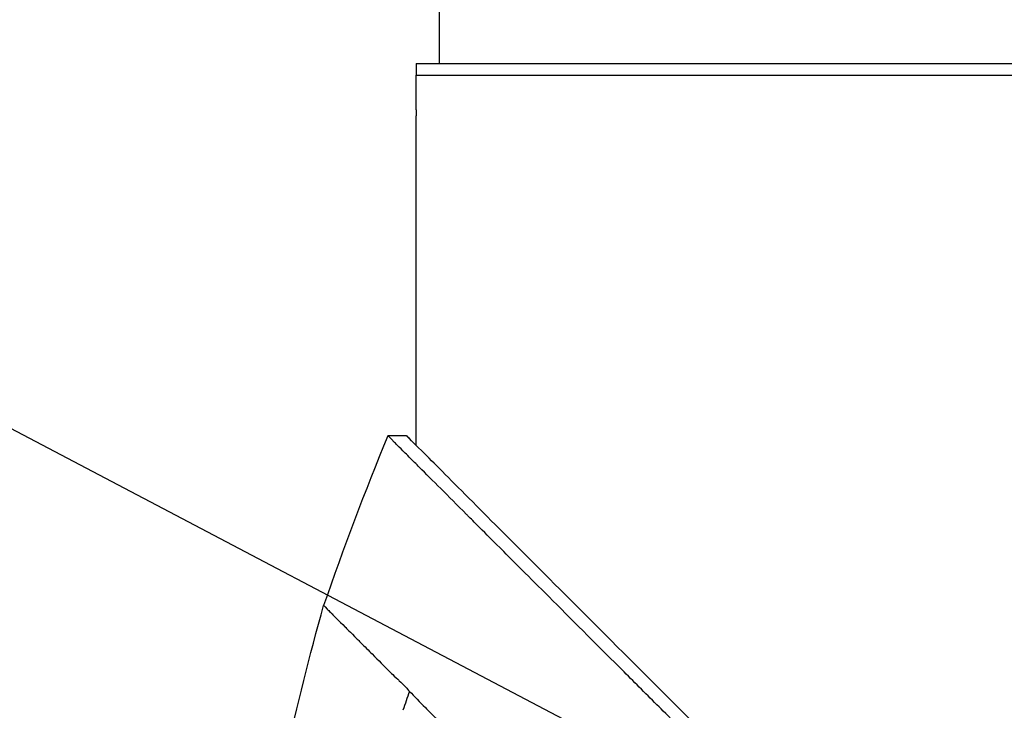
# Model space of a CAD drawing. Header units: millimetres. Extents: x 0 to 4378, y 0 to 2376.
# Tile 75 of 227: x 1434 to 1519, y 891 to 950. Entities that reach past the tile are written whole.
import ezdxf

# ---------------------------------------------------------------- set-up
doc = ezdxf.new("R2010")
doc.units = ezdxf.units.MM
doc.header["$LTSCALE"] = 0.2
doc.styles.add('Rainbow-5.0 Style', font='malgunsl.ttf')
doc.dimstyles.new('Rainbow-5.0 Style', dxfattribs={"dimtxt": 4, "dimasz": 2.5, "dimexe": 1, "dimexo": 1, "dimgap": 1, "dimtad": 1, "dimdsep": 46, "dimtxsty": 'Rainbow-5.0 Style', "dimcen": 0, "dimclrd": 251, "dimclre": 251, "dimclrt": 7, "dimazin": 3, "dimtp": 0.1, "dimtm": 0.1, "dimtfac": 0.61, "dimtmove": 0, "dimatfit": 3, "dimfxl": 1, "dimlwd": -1, "dimlwe": -1, "dimarcsym": 1})

# ---------------------------------------------------------------- blocks, each defined once
blk = doc.blocks.new('A$Ca3a613b0')
for p, q in [((-261.5, 286.5), (-261.5, 292.5)), ((-263.5, 286.5), (-111.5, 286.5)), ((-263.5, 286.5), (-263.5, 285.5)), ((-263.5, 285.5), (-111.5, 285.5)), ((-263.498, 282.5), (-263.498, 285.5)), ((-263.5, 253.621), (-263.5, 282)), ((-264.336, 254.448), (-265.936, 254.448)), ((-266.185, 234.55), (-266.185, 234.55)), ((-244.314, 232.826), (-244.314, 232.826))]:
    blk.add_line(p, q)
blk.add_arc((-25.633, 155.14), 260.015, 157.54666, 160.99004)
blk.add_ellipse((244.067, 56.623), major_axis=(43.642, 535.935), ratio=1, start_param=1.318937, end_param=1.322141)
for points, knots in [([(-263.498, 282.5), (-263.498, 282.444), (-263.498, 282.387), (-263.499, 282.334), (-263.499, 282.282), (-263.499, 282.231), (-263.499, 282.188), (-263.499, 282.144), (-263.499, 282.106), (-263.5, 282.076), (-263.5, 282.046), (-263.5, 282.024), (-263.5, 282.012), (-263.5, 282.004), (-263.5, 282), (-263.5, 282), (-263.5, 282), (-263.5, 282), (-263.5, 282)], [0, 0, 0, 0, 0.1074687, 0.1074687, 0.1074687, 0.2149373, 0.2149373, 0.2149373, 0.3224073, 0.3224073, 0.3224073, 0.4298784, 0.4298784, 0.4298784, 0.5, 0.5, 0.5, 0.5001155, 0.5001155, 0.5001155, 0.5001155]), ([(-130.052, 118.564), (-130.047, 118.558), (-130.201, 118.713), (-130.379, 118.895), (-130.599, 119.117), (-130.926, 119.448), (-131.356, 119.881), (-131.821, 120.35), (-132.328, 120.858), (-132.78, 121.309), (-132.836, 121.365), (-132.891, 121.419), (-132.944, 121.473), (-133.07, 121.598), (-133.545, 122.07), (-134.618, 123.137), (-134.767, 123.285), (-134.928, 123.445), (-135.102, 123.618), (-135.664, 124.177), (-136.086, 124.598), (-136.318, 124.829), (-136.741, 125.253), (-137.181, 125.693), (-137.638, 126.15), (-138.247, 126.759), (-138.885, 127.396), (-139.548, 128.059), (-139.705, 128.217), (-139.865, 128.376), (-140.025, 128.537), (-140.993, 129.504), (-142.011, 130.522), (-143.073, 131.585), (-145.85, 134.362), (-148.286, 136.799), (-150.061, 138.574), (-150.171, 138.684), (-150.279, 138.791), (-150.384, 138.896), (-152.078, 140.591), (-153.114, 141.626), (-153.404, 141.917), (-154.505, 143.018), (-156.156, 144.669), (-158.429, 146.941), (-159.5, 148.012), (-160.444, 148.955), (-161.248, 149.759), (-162.302, 150.813), (-163.117, 151.628), (-163.681, 152.192), (-167.251, 155.763), (-170.941, 159.453), (-174.708, 163.219), (-176.172, 164.683), (-178.067, 166.579), (-180.411, 168.922), (-182.352, 170.864), (-183.823, 172.335), (-184.809, 173.321), (-185.545, 174.057), (-186.011, 174.523), (-186.205, 174.716), (-187.875, 176.385), (-188.857, 177.366), (-189.132, 177.641), (-189.493, 178.001), (-189.851, 178.36), (-190.207, 178.716), (-190.339, 178.848), (-190.47, 178.98), (-190.601, 179.111), (-191.365, 179.876), (-191.858, 180.369), (-192.074, 180.585), (-192.294, 180.805), (-192.534, 181.045), (-192.794, 181.304), (-193.425, 181.933), (-194.173, 182.677), (-195.038, 183.537), (-196.388, 184.879), (-197.38, 185.866), (-198.01, 186.496), (-198.656, 187.142), (-199.644, 188.134), (-200.97, 189.469), (-201.888, 190.392), (-202.63, 191.138), (-203.197, 191.706), (-203.484, 191.994), (-203.726, 192.236), (-203.923, 192.433), (-204.543, 193.052), (-205.164, 193.672), (-205.785, 194.293), (-206.146, 194.654), (-206.507, 195.015), (-206.868, 195.376), (-207.621, 196.13), (-208.108, 196.617), (-208.333, 196.843), (-208.812, 197.322), (-209.298, 197.809), (-209.792, 198.304), (-210.255, 198.767), (-210.718, 199.229), (-211.18, 199.691), (-212.654, 201.166), (-214.123, 202.635), (-215.584, 204.096), (-217.501, 206.013), (-219.404, 207.916), (-221.287, 209.799), (-225.055, 213.565), (-228.747, 217.256), (-232.319, 220.827), (-233.113, 221.621), (-233.921, 222.429), (-234.743, 223.251), (-235.669, 224.178), (-236.613, 225.121), (-237.57, 226.079), (-240.082, 228.592), (-241.719, 230.23), (-242.59, 231.102), (-243.614, 232.125), (-244.619, 233.131), (-245.604, 234.116), (-247.756, 236.267), (-249.81, 238.321), (-251.733, 240.244), (-253.51, 242.021), (-254.892, 243.404), (-255.963, 244.474), (-257.721, 246.232), (-258.654, 247.165), (-259.013, 247.524), (-259.107, 247.617), (-259.16, 247.671), (-259.174, 247.685), (-260.768, 249.28), (-262.134, 250.646), (-263.209, 251.719), (-263.36, 251.87), (-263.506, 252.016), (-263.646, 252.155), (-264.101, 252.609), (-264.415, 252.923), (-264.64, 253.149), (-264.864, 253.373), (-265.06, 253.569), (-265.227, 253.736), (-265.273, 253.783), (-265.317, 253.826), (-265.358, 253.868), (-265.877, 254.387), (-265.927, 254.438), (-265.936, 254.447), (-265.936, 254.447), (-265.936, 254.448), (-265.936, 254.448)], [-1, -1, -1, -1, -0.973214, -0.973214, -0.973214, -0.946429, -0.946429, -0.946429, -0.922569, -0.922569, -0.922569, -0.919643, -0.919643, -0.919643, -0.896124, -0.896124, -0.896124, -0.892857, -0.892857, -0.892857, -0.88, -0.88, -0.88, -0.867143, -0.867143, -0.867143, -0.85, -0.85, -0.85, -0.84593, -0.84593, -0.84593, -0.821429, -0.821429, -0.821429, -0.786779, -0.786779, -0.786779, -0.784631, -0.784631, -0.784631, -0.75, -0.75, -0.75, -0.71875, -0.71875, -0.71875, -0.705224, -0.705224, -0.705224, -0.6875, -0.6875, -0.6875, -0.625, -0.625, -0.625, -0.59375, -0.59375, -0.59375, -0.575864, -0.575864, -0.575864, -0.5625, -0.5625, -0.5625, -0.546875, -0.546875, -0.546875, -0.541176, -0.541176, -0.541176, -0.539062, -0.539062, -0.539062, -0.53125, -0.53125, -0.53125, -0.526699, -0.526699, -0.526699, -0.515625, -0.515625, -0.515625, -0.5, -0.5, -0.5, -0.484375, -0.484375, -0.484375, -0.473999, -0.473999, -0.473999, -0.46875, -0.46875, -0.46875, -0.458868, -0.458868, -0.458868, -0.453125, -0.453125, -0.453125, -0.445312, -0.445312, -0.445312, -0.4375, -0.4375, -0.4375, -0.430048, -0.430048, -0.430048, -0.40625, -0.40625, -0.40625, -0.375, -0.375, -0.375, -0.3125, -0.3125, -0.3125, -0.297804, -0.297804, -0.297804, -0.28125, -0.28125, -0.28125, -0.25, -0.25, -0.25, -0.230372, -0.230372, -0.230372, -0.1875, -0.1875, -0.1875, -0.167132, -0.167132, -0.167132, -0.133709, -0.133709, -0.133709, -0.125, -0.125, -0.125, -0.078046, -0.078046, -0.078046, -0.071429, -0.071429, -0.071429, -0.053571, -0.053571, -0.053571, -0.039579, -0.039579, -0.039579, -0.035714, -0.035714, -0.035714, -0.002565, -0.002565, -0.002565, 0, 0, 0, 0]), ([(-205.373, 195.481), (-205.638, 195.747), (-205.902, 196.014), (-206.508, 196.624), (-206.849, 196.967), (-207.632, 197.752), (-208.073, 198.193), (-209.389, 199.507), (-210.266, 200.381), (-212.988, 203.098), (-214.828, 204.937), (-220.202, 210.312), (-223.7, 213.813), (-233.297, 223.411), (-239.243, 229.356), (-250.521, 240.625), (-255.085, 245.183), (-260.099, 250.217), (-261.553, 251.679), (-263.739, 253.861), (-264.336, 254.449), (-264.336, 254.448)], [-10.794601, -10.794601, -10.794601, -10.794601, -10.700272, -10.700272, -10.578462, -10.578462, -10.421195, -10.421195, -10.108787, -10.108787, -9.443961, -9.443961, -8.149298, -8.149298, -5.793129, -5.793129, -3.135292, -3.135292, -1.653975, -1.653975, 0, 0, 0, 0]), ([(-271.467, 239.835), (-271.468, 239.834), (-271.477, 239.842), (-271.169, 239.535), (-271.092, 239.458), (-270.993, 239.359), (-270.864, 239.231), (-270.828, 239.194), (-270.77, 239.136), (-270.682, 239.049), (-270.501, 238.868), (-270.199, 238.566), (-269.619, 237.986), (-269.52, 237.887), (-269.224, 237.592), (-268.572, 236.942), (-268.487, 236.857), (-268.403, 236.774), (-268.321, 236.692), (-267.93, 236.301), (-267.577, 235.947), (-267.297, 235.665), (-266.752, 235.116), (-266.239, 234.603), (-265.801, 234.167), (-265.695, 234.063), (-265.558, 233.931), (-265.386, 233.769), (-265.143, 233.54), (-264.996, 233.401), (-264.954, 233.361), (-264.789, 233.203), (-264.643, 233.057), (-264.517, 232.927), (-264.477, 232.885), (-264.438, 232.843), (-264.4, 232.802), (-264.289, 232.683), (-264.184, 232.564), (-264.084, 232.446)], [0, 0, 0, 0, 0.228501, 0.228501, 0.228501, 0.285714, 0.285714, 0.285714, 0.355598, 0.355598, 0.355598, 0.5, 0.5, 0.5, 0.625, 0.625, 0.625, 0.646657, 0.646657, 0.646657, 0.75, 0.75, 0.75, 0.875, 0.875, 0.875, 0.90625, 0.90625, 0.90625, 0.9375, 0.9375, 0.9375, 0.96875, 0.96875, 0.96875, 0.976835, 0.976835, 0.976835, 1, 1, 1, 1]), ([(-264.084, 232.446), (-263.648, 232.005), (-263.184, 231.535), (-262.711, 231.049), (-262.583, 230.918), (-262.391, 230.723), (-262.136, 230.462), (-262.059, 230.383), (-261.981, 230.304), (-261.904, 230.224), (-261.691, 230.006), (-261.475, 229.789), (-261.26, 229.568), (-261.209, 229.515), (-261.023, 229.33), (-260.713, 228.99), (-260.483, 228.738), (-260.309, 228.528), (-260.185, 228.371), (-259.895, 228.007), (-259.626, 227.613), (-259.389, 227.173), (-259.346, 227.093), (-259.304, 227.011), (-259.264, 226.927)], [0, 0, 0, 0, 0.2857143, 0.2857143, 0.2857143, 0.4, 0.4, 0.4, 0.4457982, 0.4457982, 0.4457982, 0.5714286, 0.5714286, 0.5714286, 0.6785714, 0.6785714, 0.6785714, 0.7857143, 0.7857143, 0.7857143, 0.9669132, 0.9669132, 0.9669132, 0.9999998, 0.9999998, 0.9999998, 0.9999998])]:
    blk.add_open_spline(points, degree=3, knots=knots)
for points in [[(-264.336, 254.448), (-264.336, 254.452), (-264.227, 254.343), (-264.012, 254.129)], [(-274.717, 226.857), (-273.757, 231.212), (-272.673, 235.542), (-271.467, 239.835)]]:
    blk.add_open_spline(points, degree=3)

msp = doc.modelspace()

# ---------------------------------------------------------------- block references
msp.add_blockref('A$Ca3a613b0', (1731.806, 659.684))

# ---------------------------------------------------------------- leaders
at = {"annotation_type": 0, "has_hookline": 1, "hookline_direction": 1, "text_width": 145.327}
msp.add_leader([(1543.897, 856.668), (1393.704, 935.636), (1381.204, 935.636)], dimstyle='Rainbow-5.0 Style', override={"dimscale": 5, "dimgap": 1, "dimtad": 1}, dxfattribs=at)

doc.saveas('drawing.dxf')
